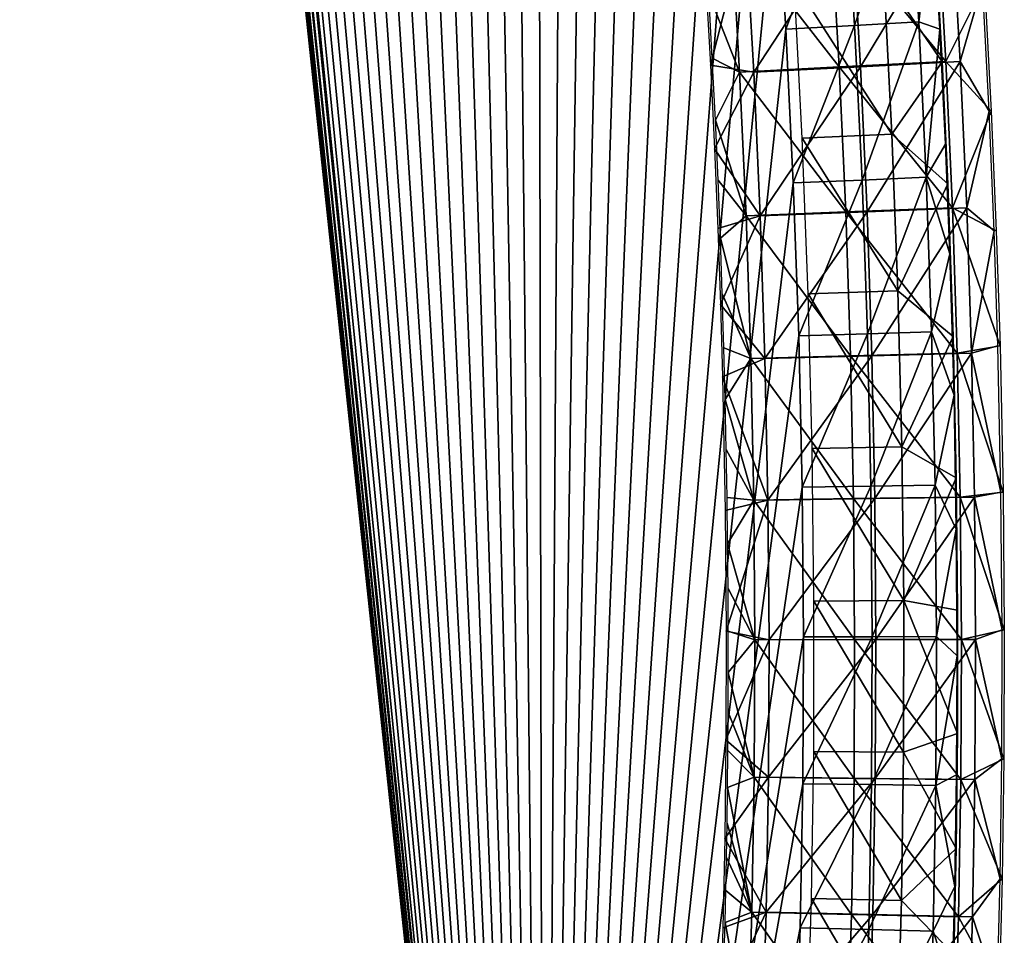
# Model space of a CAD drawing. Header units: millimetres. Extents: x -12 to 310, y -379 to 242.
# Tile 9 of 256: x 141 to 194, y -296 to -246. Entities that reach past the tile are written whole.
import ezdxf

# ---------------------------------------------------------------- set-up
doc = ezdxf.new("R2010")
doc.units = ezdxf.units.MM
doc.header["$LTSCALE"] = 65.185185
for name, color, linetype in [('15', 7, 'CONTINUOUS'), ('17', 7, 'CONTINUOUS'), ('24', 7, 'CONTINUOUS'), ('38', 7, 'CONTINUOUS')]:
    doc.layers.add(name, color=color, linetype=linetype)

msp = doc.modelspace()

# ---------------------------------------------------------------- linework, layer by layer
at = {"layer": '15', "linetype": 'CONTINUOUS'}
for points in [[(191.019, -248.764, -171.222), (187.864, -244.152, -175.361), (190.622, -241.79, -171.191), (191.019, -248.764, -171.222)], [(188.306, -252.649, -175.395), (183.031, -244.439, -174.992), (187.864, -244.152, -175.361), (188.306, -252.649, -175.395)], [(183.47, -252.869, -175.026), (183.031, -244.439, -174.992), (188.306, -252.649, -175.395), (183.47, -252.869, -175.026)], [(188.306, -252.649, -175.395), (187.864, -244.152, -175.361), (191.019, -248.764, -171.222), (188.306, -252.649, -175.395)], [(191.322, -255.338, -171.245), (188.306, -252.649, -175.395), (191.019, -248.764, -171.222), (191.322, -255.338, -171.245)], [(188.634, -261.112, -175.42), (183.47, -252.869, -175.026), (188.306, -252.649, -175.395), (188.634, -261.112, -175.42)], [(183.795, -261.268, -175.051), (183.47, -252.869, -175.026), (188.634, -261.112, -175.42), (183.795, -261.268, -175.051)], [(188.634, -261.112, -175.42), (188.306, -252.649, -175.395), (191.322, -255.338, -171.245), (188.634, -261.112, -175.42)], [(191.606, -263.564, -171.267), (188.634, -261.112, -175.42), (191.322, -255.338, -171.245), (191.606, -263.564, -171.267)], [(188.848, -269.51, -175.436), (183.795, -261.268, -175.051), (188.634, -261.112, -175.42), (188.848, -269.51, -175.436)], [(188.848, -269.51, -175.436), (188.634, -261.112, -175.42), (191.606, -263.564, -171.267), (188.848, -269.51, -175.436)], [(184.007, -269.602, -175.067), (183.795, -261.268, -175.051), (188.848, -269.51, -175.436), (184.007, -269.602, -175.067)], [(191.775, -271.194, -171.28), (188.848, -269.51, -175.436), (191.606, -263.564, -171.267), (191.775, -271.194, -171.28)], [(188.949, -277.809, -175.444), (184.007, -269.602, -175.067), (188.848, -269.51, -175.436), (188.949, -277.809, -175.444)], [(184.107, -277.835, -175.075), (184.007, -269.602, -175.067), (188.949, -277.809, -175.444), (184.107, -277.835, -175.075)], [(188.949, -277.809, -175.444), (188.848, -269.51, -175.436), (191.775, -271.194, -171.28), (188.949, -277.809, -175.444)], [(191.849, -278.331, -171.285), (188.949, -277.809, -175.444), (191.775, -271.194, -171.28), (191.849, -278.331, -171.285)], [(184.096, -285.936, -175.074), (184.107, -277.835, -175.075), (188.938, -285.976, -175.443), (184.096, -285.936, -175.074)], [(188.938, -285.976, -175.443), (184.107, -277.835, -175.075), (188.949, -277.809, -175.444), (188.938, -285.976, -175.443)], [(188.938, -285.976, -175.443), (188.949, -277.809, -175.444), (191.842, -284.982, -171.285), (188.938, -285.976, -175.443)], [(191.842, -284.982, -171.285), (188.949, -277.809, -175.444), (191.849, -278.331, -171.285), (191.842, -284.982, -171.285)], [(191.769, -291.166, -171.279), (188.938, -285.976, -175.443), (191.842, -284.982, -171.285), (191.769, -291.166, -171.279)], [(183.975, -293.869, -175.064), (184.096, -285.936, -175.074), (188.815, -293.978, -175.434), (183.975, -293.869, -175.064)], [(188.815, -293.978, -175.434), (184.096, -285.936, -175.074), (188.938, -285.976, -175.443), (188.815, -293.978, -175.434)], [(188.815, -293.978, -175.434), (188.938, -285.976, -175.443), (191.769, -291.166, -171.279), (188.815, -293.978, -175.434)], [(191.64, -296.897, -171.269), (188.815, -293.978, -175.434), (191.769, -291.166, -171.279), (191.64, -296.897, -171.269)], [(183.745, -301.6, -175.047), (183.975, -293.869, -175.064), (188.583, -301.782, -175.416), (183.745, -301.6, -175.047)], [(188.583, -301.782, -175.416), (183.975, -293.869, -175.064), (188.815, -293.978, -175.434), (188.583, -301.782, -175.416)], [(188.583, -301.782, -175.416), (188.815, -293.978, -175.434), (191.64, -296.897, -171.269), (188.583, -301.782, -175.416)]]:
    msp.add_3dface(points, dxfattribs=at)
at = {"layer": '17', "linetype": 'CONTINUOUS'}
for points in [[(186.612, -249.033, -163.361), (191.528, -240.853, -166.237), (186.162, -241.21, -163.326), (186.612, -249.033, -163.361)], [(191.982, -248.746, -166.272), (191.528, -240.853, -166.237), (186.612, -249.033, -163.361), (191.982, -248.746, -166.272)], [(191.982, -248.746, -166.272), (193.19, -244.549, -172.142), (191.528, -240.853, -166.237), (191.982, -248.746, -166.272)], [(180.861, -249.32, -165.422), (186.162, -241.21, -163.326), (180.415, -241.567, -165.388), (180.861, -249.32, -165.422)], [(186.612, -249.033, -163.361), (186.162, -241.21, -163.326), (180.861, -249.32, -165.422), (186.612, -249.033, -163.361)], [(178.528, -248.937, -171.01), (180.415, -241.567, -165.388), (178.263, -244.209, -170.989), (178.528, -248.937, -171.01)], [(180.861, -249.32, -165.422), (180.415, -241.567, -165.388), (178.528, -248.937, -171.01), (180.861, -249.32, -165.422)], [(193.55, -251.422, -172.169), (193.19, -244.549, -172.142), (191.982, -248.746, -166.272), (193.55, -251.422, -172.169)], [(186.964, -256.841, -163.388), (191.982, -248.746, -166.272), (186.612, -249.033, -163.361), (186.964, -256.841, -163.388)], [(192.338, -256.623, -166.299), (191.982, -248.746, -166.272), (186.964, -256.841, -163.388), (192.338, -256.623, -166.299)], [(192.338, -256.623, -166.299), (193.55, -251.422, -172.169), (191.982, -248.746, -166.272), (192.338, -256.623, -166.299)], [(178.746, -253.452, -171.027), (180.861, -249.32, -165.422), (178.528, -248.937, -171.01), (178.746, -253.452, -171.027)], [(181.21, -257.059, -165.449), (180.861, -249.32, -165.422), (178.746, -253.452, -171.027), (181.21, -257.059, -165.449)], [(181.21, -257.059, -165.449), (186.612, -249.033, -163.361), (180.861, -249.32, -165.422), (181.21, -257.059, -165.449)], [(186.964, -256.841, -163.388), (186.612, -249.033, -163.361), (181.21, -257.059, -165.449), (186.964, -256.841, -163.388)], [(193.82, -257.874, -172.19), (193.55, -251.422, -172.169), (192.338, -256.623, -166.299), (193.82, -257.874, -172.19)], [(178.924, -257.751, -171.04), (181.21, -257.059, -165.449), (178.746, -253.452, -171.027), (178.924, -257.751, -171.04)], [(181.463, -264.757, -165.469), (186.964, -256.841, -163.388), (181.21, -257.059, -165.449), (181.463, -264.757, -165.469)], [(187.219, -264.608, -163.407), (186.964, -256.841, -163.388), (181.463, -264.757, -165.469), (187.219, -264.608, -163.407)], [(187.219, -264.608, -163.407), (192.338, -256.623, -166.299), (186.964, -256.841, -163.388), (187.219, -264.608, -163.407)], [(192.595, -264.459, -166.319), (192.338, -256.623, -166.299), (187.219, -264.608, -163.407), (192.595, -264.459, -166.319)], [(192.595, -264.459, -166.319), (193.82, -257.874, -172.19), (192.338, -256.623, -166.299), (192.595, -264.459, -166.319)], [(179.066, -261.846, -171.051), (181.21, -257.059, -165.449), (178.924, -257.751, -171.04), (179.066, -261.846, -171.051)], [(181.463, -264.757, -165.469), (181.21, -257.059, -165.449), (179.066, -261.846, -171.051), (181.463, -264.757, -165.469)], [(194.018, -264.066, -172.205), (193.82, -257.874, -172.19), (192.595, -264.459, -166.319), (194.018, -264.066, -172.205)], [(179.176, -265.737, -171.06), (181.463, -264.757, -165.469), (179.066, -261.846, -171.051), (179.176, -265.737, -171.06)], [(194.184, -271.953, -172.218), (194.018, -264.066, -172.205), (192.595, -264.459, -166.319), (194.184, -271.953, -172.218)], [(181.62, -272.388, -165.481), (181.463, -264.757, -165.469), (179.176, -265.737, -171.06), (181.62, -272.388, -165.481)], [(181.62, -272.388, -165.481), (187.219, -264.608, -163.407), (181.463, -264.757, -165.469), (181.62, -272.388, -165.481)], [(187.378, -272.307, -163.42), (187.219, -264.608, -163.407), (181.62, -272.388, -165.481), (187.378, -272.307, -163.42)], [(187.378, -272.307, -163.42), (192.595, -264.459, -166.319), (187.219, -264.608, -163.407), (187.378, -272.307, -163.42)], [(192.755, -272.226, -166.331), (192.595, -264.459, -166.319), (187.378, -272.307, -163.42), (192.755, -272.226, -166.331)], [(192.755, -272.226, -166.331), (194.184, -271.953, -172.218), (192.595, -264.459, -166.319), (192.755, -272.226, -166.331)], [(179.316, -272.95, -171.07), (181.62, -272.388, -165.481), (179.176, -265.737, -171.06), (179.316, -272.95, -171.07)], [(187.44, -279.912, -163.424), (192.755, -272.226, -166.331), (187.378, -272.307, -163.42), (187.44, -279.912, -163.424)], [(192.818, -279.901, -166.336), (192.755, -272.226, -166.331), (187.44, -279.912, -163.424), (192.818, -279.901, -166.336)], [(194.25, -279.379, -172.223), (194.184, -271.953, -172.218), (192.755, -272.226, -166.331), (194.25, -279.379, -172.223)], [(192.818, -279.901, -166.336), (194.25, -279.379, -172.223), (192.755, -272.226, -166.331), (192.818, -279.901, -166.336)], [(179.369, -279.455, -171.074), (181.62, -272.388, -165.481), (179.316, -272.95, -171.07), (179.369, -279.455, -171.074)], [(181.682, -279.923, -165.485), (181.62, -272.388, -165.481), (179.369, -279.455, -171.074), (181.682, -279.923, -165.485)], [(181.682, -279.923, -165.485), (187.378, -272.307, -163.42), (181.62, -272.388, -165.481), (181.682, -279.923, -165.485)], [(187.44, -279.912, -163.424), (187.378, -272.307, -163.42), (181.682, -279.923, -165.485), (187.44, -279.912, -163.424)], [(179.356, -285.324, -171.073), (181.682, -279.923, -165.485), (179.369, -279.455, -171.074), (179.356, -285.324, -171.073)], [(194.229, -286.341, -172.222), (194.25, -279.379, -172.223), (192.818, -279.901, -166.336), (194.229, -286.341, -172.222)], [(181.65, -287.336, -165.483), (181.682, -279.923, -165.485), (179.356, -285.324, -171.073), (181.65, -287.336, -165.483)], [(187.408, -287.397, -163.422), (187.44, -279.912, -163.424), (181.65, -287.336, -165.483), (187.408, -287.397, -163.422)], [(181.65, -287.336, -165.483), (187.44, -279.912, -163.424), (181.682, -279.923, -165.485), (181.65, -287.336, -165.483)], [(192.785, -287.457, -166.333), (192.818, -279.901, -166.336), (187.408, -287.397, -163.422), (192.785, -287.457, -166.333)], [(187.408, -287.397, -163.422), (192.818, -279.901, -166.336), (187.44, -279.912, -163.424), (187.408, -287.397, -163.422)], [(192.785, -287.457, -166.333), (194.229, -286.341, -172.222), (192.818, -279.901, -166.336), (192.785, -287.457, -166.333)], [(179.293, -290.631, -171.069), (181.65, -287.336, -165.483), (179.356, -285.324, -171.073), (179.293, -290.631, -171.069)], [(194.136, -292.804, -172.215), (194.229, -286.341, -172.222), (192.785, -287.457, -166.333), (194.136, -292.804, -172.215)], [(181.524, -294.6, -165.473), (181.65, -287.336, -165.483), (179.293, -290.631, -171.069), (181.524, -294.6, -165.473)], [(181.524, -294.6, -165.473), (187.408, -287.397, -163.422), (181.65, -287.336, -165.483), (181.524, -294.6, -165.473)], [(187.281, -294.734, -163.412), (187.408, -287.397, -163.422), (181.524, -294.6, -165.473), (187.281, -294.734, -163.412)], [(187.281, -294.734, -163.412), (192.785, -287.457, -166.333), (187.408, -287.397, -163.422), (187.281, -294.734, -163.412)], [(192.657, -294.868, -166.324), (192.785, -287.457, -166.333), (187.281, -294.734, -163.412), (192.657, -294.868, -166.324)], [(192.657, -294.868, -166.324), (194.136, -292.804, -172.215), (192.785, -287.457, -166.333), (192.657, -294.868, -166.324)], [(179.191, -295.45, -171.061), (181.524, -294.6, -165.473), (179.293, -290.631, -171.069), (179.191, -295.45, -171.061)], [(193.979, -298.913, -172.202), (194.136, -292.804, -172.215), (192.657, -294.868, -166.324), (193.979, -298.913, -172.202)], [(181.306, -301.687, -165.457), (181.524, -294.6, -165.473), (179.059, -299.856, -171.051), (181.306, -301.687, -165.457)], [(179.059, -299.856, -171.051), (181.524, -294.6, -165.473), (179.191, -295.45, -171.061), (179.059, -299.856, -171.051)], [(181.306, -301.687, -165.457), (187.281, -294.734, -163.412), (181.524, -294.6, -165.473), (181.306, -301.687, -165.457)], [(187.06, -301.898, -163.395), (187.281, -294.734, -163.412), (181.306, -301.687, -165.457), (187.06, -301.898, -163.395)], [(187.06, -301.898, -163.395), (192.657, -294.868, -166.324), (187.281, -294.734, -163.412), (187.06, -301.898, -163.395)], [(192.434, -302.109, -166.307), (192.657, -294.868, -166.324), (187.06, -301.898, -163.395), (192.434, -302.109, -166.307)], [(192.434, -302.109, -166.307), (193.979, -298.913, -172.202), (192.657, -294.868, -166.324), (192.434, -302.109, -166.307)]]:
    msp.add_3dface(points, dxfattribs=at)
at = {"layer": '24', "linetype": 'CONTINUOUS'}
for points in [[(132.097, 3.945, -163.234), (130.444, 3.996, -166.88), (169.553, -366.548, -169.584), (132.097, 3.945, -163.234)], [(169.553, -366.548, -169.584), (130.444, 3.996, -166.88), (169.555, -366.549, -169.583), (169.553, -366.548, -169.584)], [(131.965, -2.477, -163.223), (132.097, 3.945, -163.234), (169.553, -366.548, -169.584), (131.965, -2.477, -163.223)], [(132.037, -8.771, -163.228), (131.965, -2.477, -163.223), (169.553, -366.548, -169.584), (132.037, -8.771, -163.228)], [(132.304, -14.949, -163.249), (132.037, -8.771, -163.228), (169.553, -366.548, -169.584), (132.304, -14.949, -163.249)], [(132.755, -21.02, -163.283), (132.304, -14.949, -163.249), (169.553, -366.548, -169.584), (132.755, -21.02, -163.283)], [(133.378, -26.994, -163.33), (132.755, -21.02, -163.283), (169.553, -366.548, -169.584), (133.378, -26.994, -163.33)], [(134.162, -32.882, -163.391), (133.378, -26.994, -163.33), (169.553, -366.548, -169.584), (134.162, -32.882, -163.391)], [(135.098, -38.693, -163.462), (134.162, -32.882, -163.391), (169.553, -366.548, -169.584), (135.098, -38.693, -163.462)], [(136.175, -44.437, -163.545), (135.098, -38.693, -163.462), (169.553, -366.548, -169.584), (136.175, -44.437, -163.545)], [(137.381, -50.126, -163.637), (136.175, -44.437, -163.545), (169.553, -366.548, -169.584), (137.381, -50.126, -163.637)], [(138.705, -55.768, -163.739), (137.381, -50.126, -163.637), (169.553, -366.548, -169.584), (138.705, -55.768, -163.739)], [(140.138, -61.376, -163.849), (138.705, -55.768, -163.739), (169.553, -366.548, -169.584), (140.138, -61.376, -163.849)], [(141.668, -66.96, -163.966), (140.138, -61.376, -163.849), (169.553, -366.548, -169.584), (141.668, -66.96, -163.966)], [(143.283, -72.53, -164.09), (141.668, -66.96, -163.966), (169.553, -366.548, -169.584), (143.283, -72.53, -164.09)], [(144.975, -78.097, -164.22), (143.283, -72.53, -164.09), (169.553, -366.548, -169.584), (144.975, -78.097, -164.22)], [(146.731, -83.674, -164.354), (144.975, -78.097, -164.22), (169.553, -366.548, -169.584), (146.731, -83.674, -164.354)], [(148.542, -89.27, -164.493), (146.731, -83.674, -164.354), (169.553, -366.548, -169.584), (148.542, -89.27, -164.493)], [(150.398, -94.897, -164.636), (148.542, -89.27, -164.493), (169.553, -366.548, -169.584), (150.398, -94.897, -164.636)], [(152.287, -100.565, -164.781), (150.398, -94.897, -164.636), (169.553, -366.548, -169.584), (152.287, -100.565, -164.781)], [(154.2, -106.287, -164.927), (152.287, -100.565, -164.781), (169.553, -366.548, -169.584), (154.2, -106.287, -164.927)], [(156.126, -112.073, -165.075), (154.2, -106.287, -164.927), (169.553, -366.548, -169.584), (156.126, -112.073, -165.075)], [(158.056, -117.935, -165.223), (156.126, -112.073, -165.075), (169.553, -366.548, -169.584), (158.056, -117.935, -165.223)], [(159.979, -123.883, -165.371), (158.056, -117.935, -165.223), (169.553, -366.548, -169.584), (159.979, -123.883, -165.371)], [(161.885, -129.93, -165.517), (159.979, -123.883, -165.371), (169.553, -366.548, -169.584), (161.885, -129.93, -165.517)], [(163.765, -136.086, -165.661), (161.885, -129.93, -165.517), (169.553, -366.548, -169.584), (163.765, -136.086, -165.661)], [(165.608, -142.363, -165.803), (163.765, -136.086, -165.661), (169.553, -366.548, -169.584), (165.608, -142.363, -165.803)], [(167.404, -148.771, -165.94), (165.608, -142.363, -165.803), (169.553, -366.548, -169.584), (167.404, -148.771, -165.94)], [(169.143, -155.324, -166.074), (167.404, -148.771, -165.94), (169.553, -366.548, -169.584), (169.143, -155.324, -166.074)], [(170.816, -162.031, -166.202), (169.143, -155.324, -166.074), (169.553, -366.548, -169.584), (170.816, -162.031, -166.202)], [(172.413, -168.904, -166.325), (170.816, -162.031, -166.202), (169.553, -366.548, -169.584), (172.413, -168.904, -166.325)], [(173.923, -175.954, -166.44), (172.413, -168.904, -166.325), (169.553, -366.548, -169.584), (173.923, -175.954, -166.44)], [(175.336, -183.193, -166.549), (173.923, -175.954, -166.44), (169.553, -366.548, -169.584), (175.336, -183.193, -166.549)], [(176.643, -190.634, -166.649), (175.336, -183.193, -166.549), (169.553, -366.548, -169.584), (176.643, -190.634, -166.649)], [(177.836, -198.284, -166.74), (176.643, -190.634, -166.649), (169.553, -366.548, -169.584), (177.836, -198.284, -166.74)], [(178.913, -206.121, -166.823), (177.836, -198.284, -166.74), (169.553, -366.548, -169.584), (178.913, -206.121, -166.823)], [(179.876, -214.116, -166.897), (178.913, -206.121, -166.823), (169.553, -366.548, -169.584), (179.876, -214.116, -166.897)], [(180.725, -222.233, -166.962), (179.876, -214.116, -166.897), (169.553, -366.548, -169.584), (180.725, -222.233, -166.962)], [(181.46, -230.441, -167.018), (180.725, -222.233, -166.962), (169.553, -366.548, -169.584), (181.46, -230.441, -167.018)], [(182.082, -238.707, -167.065), (181.46, -230.441, -167.018), (169.553, -366.548, -169.584), (182.082, -238.707, -167.065)], [(185.782, -238.46, -165.804), (186.295, -246.8, -165.844), (189.234, -238.215, -167.58), (185.782, -238.46, -165.804)], [(189.234, -238.215, -167.58), (186.295, -246.8, -165.844), (189.751, -246.603, -167.62), (189.234, -238.215, -167.58)], [(189.234, -238.215, -167.58), (189.751, -246.603, -167.62), (190.496, -240.338, -171.496), (189.234, -238.215, -167.58)], [(182.593, -246.997, -167.104), (182.082, -238.707, -167.065), (169.553, -366.548, -169.584), (182.593, -246.997, -167.104)], [(182.082, -238.707, -167.065), (182.593, -246.997, -167.104), (185.782, -238.46, -165.804), (182.082, -238.707, -167.065)], [(185.782, -238.46, -165.804), (182.593, -246.997, -167.104), (186.295, -246.8, -165.844), (185.782, -238.46, -165.804)], [(190.496, -240.338, -171.496), (189.751, -246.603, -167.62), (190.892, -247.003, -171.527), (190.496, -240.338, -171.496)], [(186.295, -246.8, -165.844), (186.696, -255.131, -165.875), (189.751, -246.603, -167.62), (186.295, -246.8, -165.844)], [(189.751, -246.603, -167.62), (186.696, -255.131, -165.875), (190.155, -254.981, -167.652), (189.751, -246.603, -167.62)], [(189.751, -246.603, -167.62), (190.155, -254.981, -167.652), (190.892, -247.003, -171.527), (189.751, -246.603, -167.62)], [(182.993, -255.281, -167.135), (182.593, -246.997, -167.104), (169.553, -366.548, -169.584), (182.993, -255.281, -167.135)], [(182.593, -246.997, -167.104), (182.993, -255.281, -167.135), (186.295, -246.8, -165.844), (182.593, -246.997, -167.104)], [(186.295, -246.8, -165.844), (182.993, -255.281, -167.135), (186.696, -255.131, -165.875), (186.295, -246.8, -165.844)], [(190.892, -247.003, -171.527), (190.155, -254.981, -167.652), (191.196, -253.192, -171.55), (190.892, -247.003, -171.527)], [(191.196, -253.192, -171.55), (190.155, -254.981, -167.652), (191.432, -259.112, -171.568), (191.196, -253.192, -171.55)], [(182.993, -255.281, -167.135), (183.283, -263.525, -167.157), (186.696, -255.131, -165.875), (182.993, -255.281, -167.135)], [(186.696, -255.131, -165.875), (183.283, -263.525, -167.157), (186.987, -263.422, -165.897), (186.696, -255.131, -165.875)], [(186.696, -255.131, -165.875), (186.987, -263.422, -165.897), (190.155, -254.981, -167.652), (186.696, -255.131, -165.875)], [(190.155, -254.981, -167.652), (186.987, -263.422, -165.897), (190.448, -263.319, -167.675), (190.155, -254.981, -167.652)], [(190.155, -254.981, -167.652), (190.448, -263.319, -167.675), (191.432, -259.112, -171.568), (190.155, -254.981, -167.652)], [(183.283, -263.525, -167.157), (182.993, -255.281, -167.135), (169.553, -366.548, -169.584), (183.283, -263.525, -167.157)], [(191.432, -259.112, -171.568), (190.448, -263.319, -167.675), (191.654, -266.736, -171.585), (191.432, -259.112, -171.568)], [(183.463, -271.696, -167.17), (183.283, -263.525, -167.157), (169.553, -366.548, -169.584), (183.463, -271.696, -167.17)], [(183.283, -263.525, -167.157), (183.463, -271.696, -167.17), (186.987, -263.422, -165.897), (183.283, -263.525, -167.157)], [(186.987, -263.422, -165.897), (183.463, -271.696, -167.17), (187.168, -271.64, -165.911), (186.987, -263.422, -165.897)], [(186.987, -263.422, -165.897), (187.168, -271.64, -165.911), (190.448, -263.319, -167.675), (186.987, -263.422, -165.897)], [(190.448, -263.319, -167.675), (187.168, -271.64, -165.911), (190.631, -271.585, -167.689), (190.448, -263.319, -167.675)], [(190.448, -263.319, -167.675), (190.631, -271.585, -167.689), (191.654, -266.736, -171.585), (190.448, -263.319, -167.675)], [(191.654, -266.736, -171.585), (190.631, -271.585, -167.689), (191.779, -273.961, -171.595), (191.654, -266.736, -171.585)], [(183.535, -279.762, -167.176), (183.463, -271.696, -167.17), (169.553, -366.548, -169.584), (183.535, -279.762, -167.176)], [(183.463, -271.696, -167.17), (183.535, -279.762, -167.176), (187.168, -271.64, -165.911), (183.463, -271.696, -167.17)], [(187.168, -271.64, -165.911), (183.535, -279.762, -167.176), (187.24, -279.754, -165.916), (187.168, -271.64, -165.911)], [(187.168, -271.64, -165.911), (187.24, -279.754, -165.916), (190.631, -271.585, -167.689), (187.168, -271.64, -165.911)], [(190.631, -271.585, -167.689), (187.24, -279.754, -165.916), (190.703, -279.746, -167.695), (190.631, -271.585, -167.689)], [(190.631, -271.585, -167.689), (190.703, -279.746, -167.695), (191.779, -273.961, -171.595), (190.631, -271.585, -167.689)], [(191.779, -273.961, -171.595), (190.703, -279.746, -167.695), (191.821, -280.781, -171.598), (191.779, -273.961, -171.595)], [(183.5, -287.691, -167.173), (183.535, -279.762, -167.176), (169.553, -366.548, -169.584), (183.5, -287.691, -167.173)], [(183.535, -279.762, -167.176), (183.5, -287.691, -167.173), (187.24, -279.754, -165.916), (183.535, -279.762, -167.176)], [(187.24, -279.754, -165.916), (183.5, -287.691, -167.173), (187.204, -287.732, -165.914), (187.24, -279.754, -165.916)], [(187.24, -279.754, -165.916), (187.204, -287.732, -165.914), (190.703, -279.746, -167.695), (187.24, -279.754, -165.916)], [(190.703, -279.746, -167.695), (187.204, -287.732, -165.914), (190.667, -287.773, -167.692), (190.703, -279.746, -167.695)], [(190.703, -279.746, -167.695), (190.667, -287.773, -167.692), (191.821, -280.781, -171.598), (190.703, -279.746, -167.695)], [(191.821, -280.781, -171.598), (190.667, -287.773, -167.692), (191.79, -287.2, -171.596), (191.821, -280.781, -171.598)], [(191.79, -287.2, -171.596), (190.667, -287.773, -167.692), (191.696, -293.221, -171.589), (191.79, -287.2, -171.596)], [(183.358, -295.449, -167.161), (183.5, -287.691, -167.173), (169.553, -366.548, -169.584), (183.358, -295.449, -167.161)], [(183.5, -287.691, -167.173), (183.358, -295.449, -167.161), (187.204, -287.732, -165.914), (183.5, -287.691, -167.173)], [(187.204, -287.732, -165.914), (183.358, -295.449, -167.161), (187.06, -295.541, -165.903), (187.204, -287.732, -165.914)], [(187.204, -287.732, -165.914), (187.06, -295.541, -165.903), (190.667, -287.773, -167.692), (187.204, -287.732, -165.914)], [(190.667, -287.773, -167.692), (187.06, -295.541, -165.903), (190.524, -295.633, -167.681), (190.667, -287.773, -167.692)], [(190.667, -287.773, -167.692), (190.524, -295.633, -167.681), (191.696, -293.221, -171.589), (190.667, -287.773, -167.692)], [(191.696, -293.221, -171.589), (190.524, -295.633, -167.681), (191.551, -298.759, -171.578), (191.696, -293.221, -171.589)], [(183.111, -303.004, -167.142), (183.358, -295.449, -167.161), (169.553, -366.548, -169.584), (183.111, -303.004, -167.142)], [(183.358, -295.449, -167.161), (183.111, -303.004, -167.142), (187.06, -295.541, -165.903), (183.358, -295.449, -167.161)], [(187.06, -295.541, -165.903), (183.111, -303.004, -167.142), (186.811, -303.149, -165.883), (187.06, -295.541, -165.903)], [(187.06, -295.541, -165.903), (186.811, -303.149, -165.883), (190.524, -295.633, -167.681), (187.06, -295.541, -165.903)], [(190.524, -295.633, -167.681), (186.811, -303.149, -165.883), (190.273, -303.295, -167.662), (190.524, -295.633, -167.681)], [(190.524, -295.633, -167.681), (190.273, -303.295, -167.662), (191.551, -298.759, -171.578), (190.524, -295.633, -167.681)]]:
    msp.add_3dface(points, dxfattribs=at)
at = {"layer": '38', "linetype": 'CONTINUOUS'}
for points in [[(191.22, -248.746, -176.256), (185.019, -241.209, -178.283), (190.766, -240.852, -176.221), (191.22, -248.746, -176.256)], [(191.22, -248.746, -176.256), (190.766, -240.852, -176.221), (193.305, -244.548, -170.649), (191.22, -248.746, -176.256)], [(185.469, -249.032, -178.317), (179.652, -241.566, -175.372), (185.019, -241.209, -178.283), (185.469, -249.032, -178.317)], [(185.469, -249.032, -178.317), (185.019, -241.209, -178.283), (191.22, -248.746, -176.256), (185.469, -249.032, -178.317)], [(180.099, -249.319, -175.406), (178.431, -245.095, -169.501), (179.652, -241.566, -175.372), (180.099, -249.319, -175.406)], [(180.099, -249.319, -175.406), (179.652, -241.566, -175.372), (185.469, -249.032, -178.317), (180.099, -249.319, -175.406)], [(193.665, -251.422, -170.677), (191.22, -248.746, -176.256), (193.305, -244.548, -170.649), (193.665, -251.422, -170.677)], [(178.623, -248.561, -169.516), (178.431, -245.095, -169.501), (180.099, -249.319, -175.406), (178.623, -248.561, -169.516)], [(178.791, -251.91, -169.529), (178.623, -248.561, -169.516), (180.099, -249.319, -175.406), (178.791, -251.91, -169.529)], [(191.575, -256.623, -176.283), (185.469, -249.032, -178.317), (191.22, -248.746, -176.256), (191.575, -256.623, -176.283)], [(191.575, -256.623, -176.283), (191.22, -248.746, -176.256), (193.665, -251.422, -170.677), (191.575, -256.623, -176.283)], [(180.448, -257.059, -175.433), (178.791, -251.91, -169.529), (180.099, -249.319, -175.406), (180.448, -257.059, -175.433)], [(185.821, -256.841, -178.344), (180.099, -249.319, -175.406), (185.469, -249.032, -178.317), (185.821, -256.841, -178.344)], [(180.448, -257.059, -175.433), (180.099, -249.319, -175.406), (185.821, -256.841, -178.344), (180.448, -257.059, -175.433)], [(185.821, -256.841, -178.344), (185.469, -249.032, -178.317), (191.575, -256.623, -176.283), (185.821, -256.841, -178.344)], [(193.935, -257.874, -170.698), (191.575, -256.623, -176.283), (193.665, -251.422, -170.677), (193.935, -257.874, -170.698)], [(178.935, -255.146, -169.54), (178.791, -251.91, -169.529), (180.448, -257.059, -175.433), (178.935, -255.146, -169.54)], [(179.059, -258.265, -169.549), (178.935, -255.146, -169.54), (180.448, -257.059, -175.433), (179.059, -258.265, -169.549)], [(186.076, -264.608, -178.364), (180.448, -257.059, -175.433), (185.821, -256.841, -178.344), (186.076, -264.608, -178.364)], [(191.832, -264.458, -176.303), (185.821, -256.841, -178.344), (191.575, -256.623, -176.283), (191.832, -264.458, -176.303)], [(186.076, -264.608, -178.364), (185.821, -256.841, -178.344), (191.832, -264.458, -176.303), (186.076, -264.608, -178.364)], [(191.832, -264.458, -176.303), (191.575, -256.623, -176.283), (194.134, -264.066, -170.713), (191.832, -264.458, -176.303)], [(194.134, -264.066, -170.713), (191.575, -256.623, -176.283), (193.935, -257.874, -170.698), (194.134, -264.066, -170.713)], [(180.7, -264.757, -175.452), (179.059, -258.265, -169.549), (180.448, -257.059, -175.433), (180.7, -264.757, -175.452)], [(180.7, -264.757, -175.452), (180.448, -257.059, -175.433), (186.076, -264.608, -178.364), (180.7, -264.757, -175.452)], [(179.163, -261.274, -169.557), (179.059, -258.265, -169.549), (180.7, -264.757, -175.452), (179.163, -261.274, -169.557)], [(179.25, -264.175, -169.564), (179.163, -261.274, -169.557), (180.7, -264.757, -175.452), (179.25, -264.175, -169.564)], [(179.321, -266.967, -169.569), (179.25, -264.175, -169.564), (180.7, -264.757, -175.452), (179.321, -266.967, -169.569)], [(194.299, -271.953, -170.726), (191.832, -264.458, -176.303), (194.134, -264.066, -170.713), (194.299, -271.953, -170.726)], [(180.857, -272.388, -175.465), (179.321, -266.967, -169.569), (180.7, -264.757, -175.452), (180.857, -272.388, -175.465)], [(186.234, -272.307, -178.376), (180.7, -264.757, -175.452), (186.076, -264.608, -178.364), (186.234, -272.307, -178.376)], [(180.857, -272.388, -175.465), (180.7, -264.757, -175.452), (186.234, -272.307, -178.376), (180.857, -272.388, -175.465)], [(191.992, -272.226, -176.315), (186.076, -264.608, -178.364), (191.832, -264.458, -176.303), (191.992, -272.226, -176.315)], [(186.234, -272.307, -178.376), (186.076, -264.608, -178.364), (191.992, -272.226, -176.315), (186.234, -272.307, -178.376)], [(191.992, -272.226, -176.315), (191.832, -264.458, -176.303), (194.299, -271.953, -170.726), (191.992, -272.226, -176.315)], [(179.378, -269.66, -169.574), (179.321, -266.967, -169.569), (180.857, -272.388, -175.465), (179.378, -269.66, -169.574)], [(179.422, -272.25, -169.577), (179.378, -269.66, -169.574), (180.857, -272.388, -175.465), (179.422, -272.25, -169.577)], [(179.453, -274.744, -169.579), (179.422, -272.25, -169.577), (180.857, -272.388, -175.465), (179.453, -274.744, -169.579)], [(192.055, -279.901, -176.32), (186.234, -272.307, -178.376), (191.992, -272.226, -176.315), (192.055, -279.901, -176.32)], [(194.365, -279.379, -170.731), (191.992, -272.226, -176.315), (194.299, -271.953, -170.726), (194.365, -279.379, -170.731)], [(192.055, -279.901, -176.32), (191.992, -272.226, -176.315), (194.365, -279.379, -170.731), (192.055, -279.901, -176.32)], [(180.919, -279.923, -175.469), (179.453, -274.744, -169.579), (180.857, -272.388, -175.465), (180.919, -279.923, -175.469)], [(186.297, -279.912, -178.381), (180.857, -272.388, -175.465), (186.234, -272.307, -178.376), (186.297, -279.912, -178.381)], [(180.919, -279.923, -175.469), (180.857, -272.388, -175.465), (186.297, -279.912, -178.381), (180.919, -279.923, -175.469)], [(186.297, -279.912, -178.381), (186.234, -272.307, -178.376), (192.055, -279.901, -176.32), (186.297, -279.912, -178.381)], [(179.474, -277.147, -169.581), (179.453, -274.744, -169.579), (180.919, -279.923, -175.469), (179.474, -277.147, -169.581)], [(179.485, -279.457, -169.582), (179.474, -277.147, -169.581), (180.919, -279.923, -175.469), (179.485, -279.457, -169.582)], [(179.487, -281.684, -169.582), (179.485, -279.457, -169.582), (180.919, -279.923, -175.469), (179.487, -281.684, -169.582)], [(194.344, -286.34, -170.729), (192.055, -279.901, -176.32), (194.365, -279.379, -170.731), (194.344, -286.34, -170.729)], [(180.887, -287.336, -175.467), (179.487, -281.684, -169.582), (180.919, -279.923, -175.469), (180.887, -287.336, -175.467)], [(180.887, -287.336, -175.467), (180.919, -279.923, -175.469), (186.264, -287.397, -178.378), (180.887, -287.336, -175.467)], [(186.264, -287.397, -178.378), (180.919, -279.923, -175.469), (186.297, -279.912, -178.381), (186.264, -287.397, -178.378)], [(186.264, -287.397, -178.378), (186.297, -279.912, -178.381), (192.022, -287.457, -176.317), (186.264, -287.397, -178.378)], [(192.022, -287.457, -176.317), (186.297, -279.912, -178.381), (192.055, -279.901, -176.32), (192.022, -287.457, -176.317)], [(192.022, -287.457, -176.317), (192.055, -279.901, -176.32), (194.344, -286.34, -170.729), (192.022, -287.457, -176.317)], [(179.481, -283.828, -169.582), (179.487, -281.684, -169.582), (180.887, -287.336, -175.467), (179.481, -283.828, -169.582)], [(179.467, -285.892, -169.581), (179.481, -283.828, -169.582), (180.887, -287.336, -175.467), (179.467, -285.892, -169.581)], [(179.447, -287.884, -169.579), (179.467, -285.892, -169.581), (180.887, -287.336, -175.467), (179.447, -287.884, -169.579)], [(194.251, -292.804, -170.722), (192.022, -287.457, -176.317), (194.344, -286.34, -170.729), (194.251, -292.804, -170.722)], [(180.761, -294.6, -175.457), (179.447, -287.884, -169.579), (180.887, -287.336, -175.467), (180.761, -294.6, -175.457)], [(180.761, -294.6, -175.457), (180.887, -287.336, -175.467), (186.137, -294.734, -178.369), (180.761, -294.6, -175.457)], [(186.137, -294.734, -178.369), (180.887, -287.336, -175.467), (186.264, -287.397, -178.378), (186.137, -294.734, -178.369)], [(186.137, -294.734, -178.369), (186.264, -287.397, -178.378), (191.894, -294.868, -176.307), (186.137, -294.734, -178.369)], [(191.894, -294.868, -176.307), (186.264, -287.397, -178.378), (192.022, -287.457, -176.317), (191.894, -294.868, -176.307)], [(191.894, -294.868, -176.307), (192.022, -287.457, -176.317), (194.251, -292.804, -170.722), (191.894, -294.868, -176.307)], [(179.421, -289.802, -169.577), (179.447, -287.884, -169.579), (180.761, -294.6, -175.457), (179.421, -289.802, -169.577)], [(179.39, -291.654, -169.575), (179.421, -289.802, -169.577), (180.761, -294.6, -175.457), (179.39, -291.654, -169.575)], [(179.354, -293.443, -169.572), (179.39, -291.654, -169.575), (180.761, -294.6, -175.457), (179.354, -293.443, -169.572)], [(194.094, -298.913, -170.71), (191.894, -294.868, -176.307), (194.251, -292.804, -170.722), (194.094, -298.913, -170.71)], [(179.313, -295.17, -169.569), (179.354, -293.443, -169.572), (180.761, -294.6, -175.457), (179.313, -295.17, -169.569)], [(180.543, -301.687, -175.44), (179.313, -295.17, -169.569), (180.761, -294.6, -175.457), (180.543, -301.687, -175.44)], [(180.543, -301.687, -175.44), (180.761, -294.6, -175.457), (185.917, -301.898, -178.352), (180.543, -301.687, -175.44)], [(185.917, -301.898, -178.352), (180.761, -294.6, -175.457), (186.137, -294.734, -178.369), (185.917, -301.898, -178.352)], [(185.917, -301.898, -178.352), (186.137, -294.734, -178.369), (191.671, -302.11, -176.29), (185.917, -301.898, -178.352)], [(191.671, -302.11, -176.29), (186.137, -294.734, -178.369), (191.894, -294.868, -176.307), (191.671, -302.11, -176.29)], [(191.671, -302.11, -176.29), (191.894, -294.868, -176.307), (194.094, -298.913, -170.71), (191.671, -302.11, -176.29)], [(179.269, -296.843, -169.565), (179.313, -295.17, -169.569), (180.543, -301.687, -175.44), (179.269, -296.843, -169.565)]]:
    msp.add_3dface(points, dxfattribs=at)

doc.saveas('drawing.dxf')
